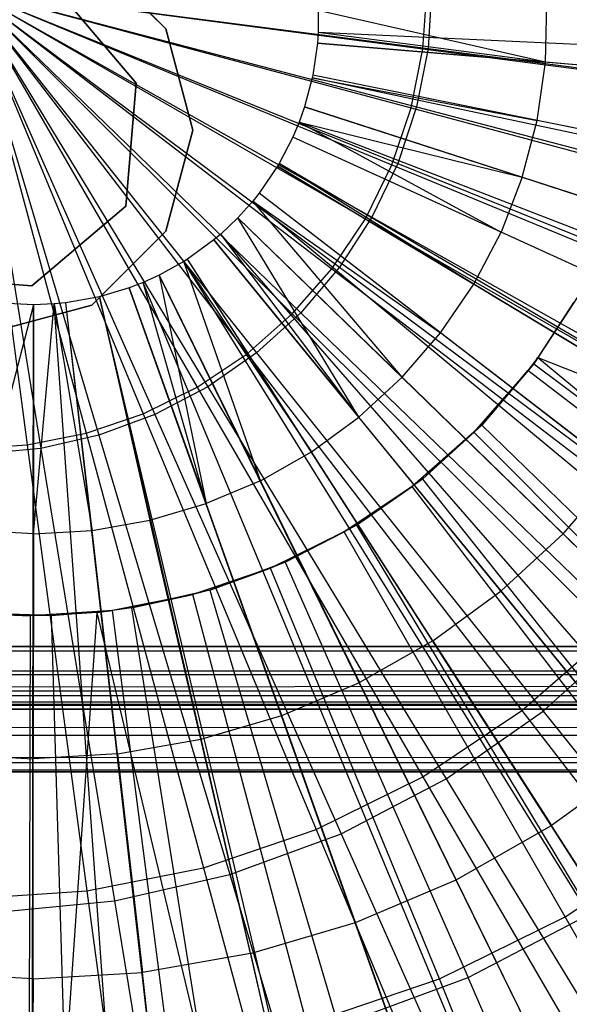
# Model space of a CAD drawing. Extents: x 0.2 to 40.1, y -6.7 to 6.7.
# Tile 54 of 256: x 7.992 to 8.337, y -3.974 to -3.356. Entities that reach past the tile are written whole.
import ezdxf

# ---------------------------------------------------------------- set-up
doc = ezdxf.new("R2010")
doc.units = 0
doc.header["$MEASUREMENT"] = 0
doc.layers.get('0').update_dxf_attribs({"color": 13, "linetype": 'CONTINUOUS'})

# ---------------------------------------------------------------- blocks, each defined once
blk = doc.blocks.new('SNOWBALL_XIV_PM3_STL')
at = {"color": 0}
for p, q in [((8.08405, -3.36181, 50.87138), (8.03765, -3.31541, 50.87138)), ((8.03765, -3.31541, 50.91075), (8.08405, -3.36181, 50.91075)), ((8.03765, -3.31541, 50.91075), (8.08405, -3.36181, 50.91075)), ((8.08405, -3.36181, 50.87138), (8.03765, -3.31541, 50.87138)), ((7.95878, -3.33662, 7.52905), (8.1103, -3.58632, 7.54585)), ((7.95878, -3.33662, 7.52905), (8.14099, -3.56491, 7.54558)), ((7.95878, -3.33662, 7.52905), (8.07713, -3.60362, 7.54614)), ((7.95878, -3.33662, 7.52905), (8.1103, -3.58632, 7.54585)), ((7.95878, -3.33662, 7.52905), (8.24137, -3.41068, 7.5447)), ((7.95878, -3.33662, 7.52905), (8.24853, -3.37396, 7.54464)), ((7.95878, -3.33662, 7.52905), (8.22958, -3.44619, 7.54481)), ((7.95878, -3.33662, 7.52905), (8.24137, -3.41068, 7.5447)), ((7.95878, -3.33662, 7.52905), (8.24853, -3.37396, 7.54464)), ((7.95878, -3.33662, 7.52905), (8.00554, -3.62487, 7.54676)), ((7.95878, -3.33662, 7.52905), (8.00554, -3.62487, 7.54676)), ((7.95878, -3.33662, 7.52905), (8.04202, -3.61655, 7.54644)), ((7.95878, -3.33662, 7.52905), (8.14099, -3.56491, 7.54558)), ((7.95878, -3.33662, 7.52905), (8.16868, -3.53975, 7.54534)), ((7.95878, -3.33662, 7.52905), (8.19294, -3.51126, 7.54513)), ((7.95878, -3.33662, 7.52905), (8.21335, -3.47991, 7.54495)), ((7.95878, -3.33662, 7.52905), (8.16868, -3.53975, 7.54534)), ((7.95878, -3.33662, 7.52905), (8.19294, -3.51126, 7.54513)), ((7.95878, -3.33662, 7.52905), (8.21335, -3.47991, 7.54495)), ((7.95878, -3.33662, 7.52905), (8.22958, -3.44619, 7.54481)), ((7.95878, -3.33662, 7.52905), (8.04202, -3.61655, 7.54644)), ((7.95878, -3.33662, 7.52905), (8.07713, -3.60362, 7.54614)), ((7.95912, -3.33662, 7.56842), (8.24537, -3.37427, 7.5978)), ((7.95912, -3.33662, 7.56842), (8.23801, -3.41127, 7.59787)), ((7.95912, -3.33662, 7.56842), (8.24537, -3.37427, 7.5978)), ((7.95912, -3.33662, 7.56842), (8.2092, -3.48084, 7.59812)), ((7.95912, -3.33662, 7.56842), (8.22588, -3.447, 7.59797)), ((7.95912, -3.33662, 7.56842), (8.22588, -3.447, 7.59797)), ((7.95912, -3.33662, 7.56842), (8.23801, -3.41127, 7.59787)), ((7.95912, -3.33662, 7.56842), (8.18823, -3.51221, 7.5983)), ((7.95912, -3.33662, 7.56842), (8.2092, -3.48084, 7.59812)), ((7.95912, -3.33662, 7.56842), (8.13499, -3.56546, 7.59877)), ((7.95912, -3.33662, 7.56842), (8.16336, -3.54058, 7.59852)), ((7.95912, -3.33662, 7.56842), (8.16336, -3.54058, 7.59852)), ((7.95912, -3.33662, 7.56842), (8.18823, -3.51221, 7.5983)), ((7.95912, -3.33662, 7.56842), (8.10362, -3.58642, 7.59904)), ((7.95912, -3.33662, 7.56842), (8.13499, -3.56546, 7.59877)), ((7.95912, -3.33662, 7.56842), (8.06978, -3.60311, 7.59934)), ((7.95912, -3.33662, 7.56842), (8.10362, -3.58642, 7.59904)), ((7.95912, -3.33662, 7.56842), (7.99705, -3.6226, 7.59997)), ((7.95912, -3.33662, 7.56842), (8.03405, -3.61524, 7.59965)), ((7.95912, -3.33662, 7.56842), (8.03405, -3.61524, 7.59965)), ((7.95912, -3.33662, 7.56842), (8.06978, -3.60311, 7.59934)), ((7.95912, -3.33662, 7.56842), (7.99705, -3.6226, 7.59997)), ((8.06535, -3.39574, 12.10616), (8.01529, -3.33669, 12.10616)), ((8.01529, -3.33669, 50.87052), (8.06535, -3.39574, 50.87052)), ((8.06535, -3.39574, 12.10616), (8.01529, -3.33669, 12.10616)), ((8.01529, -3.33669, 50.87052), (8.06535, -3.39574, 50.87052)), ((8.24537, -3.37427, 7.5978), (8.24784, -3.33662, 7.59778)), ((8.24537, -3.37427, 7.5978), (8.24784, -3.33662, 7.59778)), ((8.25092, -3.33662, 7.54462), (8.24853, -3.37396, 7.54464)), ((8.25092, -3.33662, 7.54462), (8.24853, -3.37396, 7.54464)), ((8.32213, -3.38268, 12.29471), (8.32312, -3.34583, 12.2947)), ((8.32213, -3.38268, 12.29471), (8.32312, -3.34583, 12.2947)), ((8.17967, -3.35018, 12.32241), (8.17956, -3.36395, 12.32241)), ((8.17967, -3.35018, 12.32241), (8.17956, -3.36395, 12.32241)), ((8.32213, -3.38268, 12.29471), (8.17967, -3.35018, 12.32241)), ((8.32213, -3.38268, 12.29471), (8.17967, -3.35018, 12.32241)), ((8.10103, -3.4252, 50.87138), (8.08405, -3.36181, 50.87138)), ((8.08405, -3.36181, 50.91075), (8.10103, -3.4252, 50.91075)), ((8.08405, -3.36181, 50.91075), (8.10103, -3.4252, 50.91075)), ((8.08405, -3.36181, 50.91075), (8.08405, -3.36181, 50.87138)), ((8.10103, -3.4252, 50.87138), (8.08405, -3.36181, 50.87138)), ((8.08405, -3.36181, 50.91075), (8.08405, -3.36181, 50.87138)), ((8.17956, -3.36395, 12.32241), (8.17912, -3.37062, 12.32242)), ((8.17956, -3.36395, 12.32241), (8.17912, -3.37062, 12.32242)), ((8.32213, -3.38268, 12.29471), (8.17956, -3.36395, 12.32241)), ((8.32213, -3.38268, 12.29471), (8.17956, -3.36395, 12.32241)), ((8.88356, -3.3969, 12.09973), (8.17956, -3.36395, 12.32241)), ((8.88356, -3.3969, 12.09973), (8.17956, -3.36395, 12.32241)), ((8.17912, -3.37062, 12.32242), (8.17624, -3.39087, 12.32244)), ((8.17912, -3.37062, 12.32242), (8.17624, -3.39087, 12.32244)), ((8.17912, -3.37062, 12.32242), (8.32213, -3.38268, 12.29471)), ((8.17912, -3.37062, 12.32242), (8.32213, -3.38268, 12.29471)), ((8.88141, -3.42991, 12.09975), (8.17912, -3.37062, 12.32242)), ((8.88141, -3.42991, 12.09975), (8.17912, -3.37062, 12.32242)), ((8.23801, -3.41127, 7.59787), (8.24537, -3.37427, 7.5978)), ((8.23801, -3.41127, 7.59787), (8.24537, -3.37427, 7.5978)), ((8.24853, -3.37396, 7.54464), (8.24137, -3.41068, 7.5447)), ((8.24853, -3.37396, 7.54464), (8.24137, -3.41068, 7.5447)), ((8.24537, -3.37427, 7.5978), (8.52576, -3.41111, 7.66296)), ((8.24537, -3.37427, 7.5978), (8.52576, -3.41111, 7.66296)), ((8.24853, -3.37396, 7.54464), (8.53414, -3.41072, 7.59622)), ((8.24853, -3.37396, 7.54464), (8.53414, -3.41072, 7.59622)), ((8.31695, -3.41918, 12.29475), (8.32213, -3.38268, 12.29471)), ((8.31695, -3.41918, 12.29475), (8.32213, -3.38268, 12.29471)), ((8.4624, -3.39452, 12.25927), (8.32213, -3.38268, 12.29471)), ((8.4624, -3.39452, 12.25927), (8.32213, -3.38268, 12.29471)), ((8.059, -3.47289, 12.10616), (8.06535, -3.39574, 12.10616)), ((8.06535, -3.39574, 50.87052), (8.059, -3.47289, 50.87052)), ((8.059, -3.47289, 12.10616), (8.06535, -3.39574, 12.10616)), ((8.06535, -3.39574, 50.87052), (8.059, -3.47289, 50.87052)), ((8.06535, -3.39574, 50.87052), (8.06535, -3.39574, 12.10616)), ((8.06535, -3.39574, 50.87052), (8.06535, -3.39574, 12.10616)), ((8.1759, -3.39254, 12.32245), (8.17108, -3.41066, 12.32249)), ((8.1759, -3.39254, 12.32245), (8.17108, -3.41066, 12.32249)), ((8.17624, -3.39087, 12.32244), (8.1759, -3.39254, 12.32245)), ((8.17624, -3.39087, 12.32244), (8.1759, -3.39254, 12.32245)), ((8.1759, -3.39254, 12.32245), (8.31695, -3.41918, 12.29475)), ((8.1759, -3.39254, 12.32245), (8.31695, -3.41918, 12.29475)), ((8.86548, -3.5383, 12.09988), (8.1759, -3.39254, 12.32245)), ((8.86548, -3.5383, 12.09988), (8.1759, -3.39254, 12.32245)), ((8.31695, -3.41918, 12.29475), (8.17624, -3.39087, 12.32244)), ((8.31695, -3.41918, 12.29475), (8.17624, -3.39087, 12.32244)), ((8.86718, -3.53004, 12.09987), (8.17624, -3.39087, 12.32244)), ((8.86718, -3.53004, 12.09987), (8.17624, -3.39087, 12.32244)), ((8.17108, -3.41066, 12.32249), (8.1677, -3.42018, 12.32252)), ((8.17108, -3.41066, 12.32249), (8.1677, -3.42018, 12.32252)), ((8.17108, -3.41066, 12.32249), (8.30764, -3.45486, 12.29484)), ((8.17108, -3.41066, 12.32249), (8.30764, -3.45486, 12.29484)), ((8.84164, -3.62791, 12.10009), (8.17108, -3.41066, 12.32249)), ((8.84164, -3.62791, 12.10009), (8.17108, -3.41066, 12.32249)), ((8.22588, -3.447, 7.59797), (8.23801, -3.41127, 7.59787)), ((8.22588, -3.447, 7.59797), (8.23801, -3.41127, 7.59787)), ((8.24137, -3.41068, 7.5447), (8.22958, -3.44619, 7.54481)), ((8.24137, -3.41068, 7.5447), (8.22958, -3.44619, 7.54481)), ((8.23801, -3.41127, 7.59787), (8.5112, -3.48432, 7.66309)), ((8.23801, -3.41127, 7.59787), (8.5112, -3.48432, 7.66309)), ((8.24137, -3.41068, 7.5447), (8.51995, -3.48361, 7.59635)), ((8.24137, -3.41068, 7.5447), (8.51995, -3.48361, 7.59635)), ((8.1677, -3.42018, 12.32252), (8.16369, -3.42974, 12.32255)), ((8.1677, -3.42018, 12.32252), (8.16369, -3.42974, 12.32255)), ((8.1677, -3.42018, 12.32252), (8.30764, -3.45486, 12.29484)), ((8.1677, -3.42018, 12.32252), (8.30764, -3.45486, 12.29484)), ((8.1677, -3.42018, 12.32252), (8.29432, -3.48923, 12.29495)), ((8.1677, -3.42018, 12.32252), (8.29432, -3.48923, 12.29495)), ((8.82495, -3.67498, 12.10024), (8.1677, -3.42018, 12.32252)), ((8.82495, -3.67498, 12.10024), (8.1677, -3.42018, 12.32252)), ((8.30764, -3.45486, 12.29484), (8.31695, -3.41918, 12.29475)), ((8.30764, -3.45486, 12.29484), (8.31695, -3.41918, 12.29475)), ((8.45495, -3.44696, 12.25934), (8.31695, -3.41918, 12.29475)), ((8.45495, -3.44696, 12.25934), (8.31695, -3.41918, 12.29475)), ((8.08405, -3.48858, 50.87138), (8.10103, -3.4252, 50.87138)), ((8.10103, -3.4252, 50.91075), (8.08405, -3.48858, 50.91075)), ((8.10103, -3.4252, 50.91075), (8.08405, -3.48858, 50.91075)), ((8.08405, -3.48858, 50.87138), (8.10103, -3.4252, 50.87138)), ((8.10103, -3.4252, 50.87138), (8.10103, -3.4252, 50.91075)), ((8.10103, -3.4252, 50.87138), (8.10103, -3.4252, 50.91075)), ((8.16369, -3.42974, 12.32255), (8.15518, -3.44615, 12.32263)), ((8.16369, -3.42974, 12.32255), (8.15518, -3.44615, 12.32263)), ((8.29432, -3.48923, 12.29495), (8.16369, -3.42974, 12.32255)), ((8.29432, -3.48923, 12.29495), (8.16369, -3.42974, 12.32255)), ((8.8051, -3.72222, 12.10041), (8.16369, -3.42974, 12.32255)), ((8.8051, -3.72222, 12.10041), (8.16369, -3.42974, 12.32255)), ((8.15418, -3.44784, 12.32264), (8.14266, -3.46474, 12.32274)), ((8.15418, -3.44784, 12.32264), (8.14266, -3.46474, 12.32274)), ((8.15518, -3.44615, 12.32263), (8.15418, -3.44784, 12.32264)), ((8.15518, -3.44615, 12.32263), (8.15418, -3.44784, 12.32264)), ((8.15418, -3.44784, 12.32264), (8.27717, -3.52187, 12.2951)), ((8.15418, -3.44784, 12.32264), (8.27717, -3.52187, 12.2951)), ((8.75806, -3.81175, 12.10082), (8.15418, -3.44784, 12.32264)), ((8.75806, -3.81175, 12.10082), (8.15418, -3.44784, 12.32264)), ((8.27717, -3.52187, 12.2951), (8.15518, -3.44615, 12.32263)), ((8.27717, -3.52187, 12.2951), (8.15518, -3.44615, 12.32263)), ((8.76302, -3.80338, 12.10078), (8.15518, -3.44615, 12.32263)), ((8.76302, -3.80338, 12.10078), (8.15518, -3.44615, 12.32263)), ((8.2092, -3.48084, 7.59812), (8.22588, -3.447, 7.59797)), ((8.2092, -3.48084, 7.59812), (8.22588, -3.447, 7.59797)), ((8.22958, -3.44619, 7.54481), (8.21335, -3.47991, 7.54495)), ((8.22958, -3.44619, 7.54481), (8.21335, -3.47991, 7.54495)), ((8.22588, -3.447, 7.59797), (8.4872, -3.555, 7.66329)), ((8.22588, -3.447, 7.59797), (8.4872, -3.555, 7.66329)), ((8.22958, -3.44619, 7.54481), (8.49655, -3.55409, 7.59655)), ((8.22958, -3.44619, 7.54481), (8.49655, -3.55409, 7.59655)), ((8.30764, -3.45486, 12.29484), (8.29432, -3.48923, 12.29495)), ((8.30764, -3.45486, 12.29484), (8.29432, -3.48923, 12.29495)), ((8.30764, -3.45486, 12.29484), (8.44157, -3.49822, 12.25946)), ((8.30764, -3.45486, 12.29484), (8.44157, -3.49822, 12.25946)), ((8.13865, -3.46977, 12.32277), (8.12929, -3.48022, 12.32285)), ((8.13865, -3.46977, 12.32277), (8.12929, -3.48022, 12.32285)), ((8.14266, -3.46474, 12.32274), (8.13865, -3.46977, 12.32277)), ((8.14266, -3.46474, 12.32274), (8.13865, -3.46977, 12.32277)), ((8.23232, -3.58024, 12.29549), (8.13865, -3.46977, 12.32277)), ((8.13865, -3.46977, 12.32277), (8.25641, -3.55234, 12.29528)), ((8.23232, -3.58024, 12.29549), (8.13865, -3.46977, 12.32277)), ((8.13865, -3.46977, 12.32277), (8.25641, -3.55234, 12.29528)), ((8.6813, -3.92019, 12.10149), (8.13865, -3.46977, 12.32277)), ((8.6813, -3.92019, 12.10149), (8.13865, -3.46977, 12.32277)), ((8.25641, -3.55234, 12.29528), (8.14266, -3.46474, 12.32274)), ((8.25641, -3.55234, 12.29528), (8.14266, -3.46474, 12.32274)), ((8.70111, -3.89534, 12.10132), (8.14266, -3.46474, 12.32274)), ((8.70111, -3.89534, 12.10132), (8.14266, -3.46474, 12.32274)), ((7.99995, -3.52295, 12.10616), (8.059, -3.47289, 12.10616)), ((8.059, -3.47289, 50.87052), (7.99995, -3.52295, 50.87052)), ((7.99995, -3.52295, 12.10616), (8.059, -3.47289, 12.10616)), ((8.059, -3.47289, 50.87052), (7.99995, -3.52295, 50.87052)), ((8.059, -3.47289, 50.87052), (8.059, -3.47289, 12.10616)), ((8.059, -3.47289, 50.87052), (8.059, -3.47289, 12.10616)), ((8.12929, -3.48022, 12.32285), (8.11855, -3.49043, 12.32295)), ((8.12929, -3.48022, 12.32285), (8.11855, -3.49043, 12.32295)), ((8.12929, -3.48022, 12.32285), (8.23232, -3.58024, 12.29549)), ((8.2052, -3.60521, 12.29573), (8.12929, -3.48022, 12.32285)), ((8.2052, -3.60521, 12.29573), (8.12929, -3.48022, 12.32285)), ((8.12929, -3.48022, 12.32285), (8.23232, -3.58024, 12.29549)), ((8.63501, -3.97189, 12.1019), (8.12929, -3.48022, 12.32285)), ((8.63501, -3.97189, 12.1019), (8.12929, -3.48022, 12.32285)), ((8.18823, -3.51221, 7.5983), (8.2092, -3.48084, 7.59812)), ((8.18823, -3.51221, 7.5983), (8.2092, -3.48084, 7.59812)), ((8.21335, -3.47991, 7.54495), (8.19294, -3.51126, 7.54513)), ((8.21335, -3.47991, 7.54495), (8.19294, -3.51126, 7.54513)), ((8.2092, -3.48084, 7.59812), (8.45419, -3.62195, 7.66358)), ((8.2092, -3.48084, 7.59812), (8.45419, -3.62195, 7.66358)), ((8.21335, -3.47991, 7.54495), (8.46433, -3.621, 7.59683)), ((8.21335, -3.47991, 7.54495), (8.46433, -3.621, 7.59683)), ((8.03765, -3.53498, 50.87138), (8.08405, -3.48858, 50.87138)), ((8.08405, -3.48858, 50.91075), (8.03765, -3.53498, 50.91075)), ((8.08405, -3.48858, 50.91075), (8.03765, -3.53498, 50.91075)), ((8.03765, -3.53498, 50.87138), (8.08405, -3.48858, 50.87138)), ((8.08405, -3.48858, 50.91075), (8.08405, -3.48858, 50.87138)), ((8.08405, -3.48858, 50.91075), (8.08405, -3.48858, 50.87138)), ((8.11425, -3.49408, 12.32298), (8.09772, -3.50613, 12.32313)), ((8.11425, -3.49408, 12.32298), (8.09772, -3.50613, 12.32313)), ((8.11855, -3.49043, 12.32295), (8.11425, -3.49408, 12.32298)), ((8.11855, -3.49043, 12.32295), (8.11425, -3.49408, 12.32298)), ((8.11425, -3.49408, 12.32298), (8.2052, -3.60521, 12.29573)), ((8.11425, -3.49408, 12.32298), (8.2052, -3.60521, 12.29573)), ((8.56061, -4.0404, 12.10255), (8.11425, -3.49408, 12.32298)), ((8.56061, -4.0404, 12.10255), (8.11425, -3.49408, 12.32298)), ((8.2052, -3.60521, 12.29573), (8.11855, -3.49043, 12.32295)), ((8.2052, -3.60521, 12.29573), (8.11855, -3.49043, 12.32295)), ((8.58189, -4.02237, 12.10236), (8.11855, -3.49043, 12.32295)), ((8.58189, -4.02237, 12.10236), (8.11855, -3.49043, 12.32295)), ((8.27717, -3.52187, 12.2951), (8.29432, -3.48923, 12.29495)), ((8.27717, -3.52187, 12.2951), (8.29432, -3.48923, 12.29495)), ((8.42243, -3.54762, 12.25962), (8.29432, -3.48923, 12.29495)), ((8.42243, -3.54762, 12.25962), (8.29432, -3.48923, 12.29495)), ((8.0954, -3.50761, 12.32315), (8.07993, -3.51622, 12.32328)), ((8.0954, -3.50761, 12.32315), (8.07993, -3.51622, 12.32328)), ((8.09772, -3.50613, 12.32313), (8.0954, -3.50761, 12.32315)), ((8.09772, -3.50613, 12.32313), (8.0954, -3.50761, 12.32315)), ((8.14334, -3.64512, 12.29627), (8.0954, -3.50761, 12.32315)), ((8.0954, -3.50761, 12.32315), (8.17541, -3.62693, 12.29599)), ((8.14334, -3.64512, 12.29627), (8.0954, -3.50761, 12.32315)), ((8.0954, -3.50761, 12.32315), (8.17541, -3.62693, 12.29599)), ((8.46739, -4.10729, 12.10336), (8.0954, -3.50761, 12.32315)), ((8.46739, -4.10729, 12.10336), (8.0954, -3.50761, 12.32315)), ((8.17541, -3.62693, 12.29599), (8.09772, -3.50613, 12.32313)), ((8.17541, -3.62693, 12.29599), (8.09772, -3.50613, 12.32313)), ((8.47889, -4.09999, 12.10326), (8.09772, -3.50613, 12.32313)), ((8.47889, -4.09999, 12.10326), (8.09772, -3.50613, 12.32313)), ((8.16336, -3.54058, 7.59852), (8.18823, -3.51221, 7.5983)), ((8.16336, -3.54058, 7.59852), (8.18823, -3.51221, 7.5983)), ((8.19294, -3.51126, 7.54513), (8.16868, -3.53975, 7.54534)), ((8.19294, -3.51126, 7.54513), (8.16868, -3.53975, 7.54534)), ((8.18823, -3.51221, 7.5983), (8.41272, -3.68402, 7.66394)), ((8.18823, -3.51221, 7.5983), (8.41272, -3.68402, 7.66394)), ((8.19294, -3.51126, 7.54513), (8.42382, -3.68323, 7.59719)), ((8.19294, -3.51126, 7.54513), (8.42382, -3.68323, 7.59719)), ((7.9228, -3.5166, 12.10616), (7.99995, -3.52295, 12.10616)), ((7.99995, -3.52295, 50.87052), (7.9228, -3.5166, 50.87052)), ((7.9228, -3.5166, 12.10616), (7.99995, -3.52295, 12.10616)), ((7.99995, -3.52295, 50.87052), (7.9228, -3.5166, 50.87052)), ((8.07993, -3.51622, 12.32328), (8.06979, -3.52084, 12.32337)), ((8.07993, -3.51622, 12.32328), (8.06979, -3.52084, 12.32337)), ((8.07993, -3.51622, 12.32328), (8.14334, -3.64512, 12.29627)), ((8.07993, -3.51622, 12.32328), (8.14334, -3.64512, 12.29627)), ((8.07993, -3.51622, 12.32328), (8.10941, -3.65953, 12.29657)), ((8.07993, -3.51622, 12.32328), (8.10941, -3.65953, 12.29657)), ((8.39091, -4.14987, 12.10403), (8.07993, -3.51622, 12.32328)), ((8.39091, -4.14987, 12.10403), (8.07993, -3.51622, 12.32328)), ((7.99995, -3.52295, 50.87052), (7.99995, -3.52295, 12.10616)), ((7.99995, -3.52295, 50.87052), (7.99995, -3.52295, 12.10616)), ((8.0611, -3.52421, 12.32345), (8.04238, -3.52979, 12.32361)), ((8.0611, -3.52421, 12.32345), (8.04238, -3.52979, 12.32361)), ((8.06979, -3.52084, 12.32337), (8.0611, -3.52421, 12.32345)), ((8.06979, -3.52084, 12.32337), (8.0611, -3.52421, 12.32345)), ((8.0611, -3.52421, 12.32345), (8.10941, -3.65953, 12.29657)), ((8.0611, -3.52421, 12.32345), (8.10941, -3.65953, 12.29657)), ((8.29782, -4.1894, 12.10484), (8.0611, -3.52421, 12.32345)), ((8.29782, -4.1894, 12.10484), (8.0611, -3.52421, 12.32345)), ((8.10941, -3.65953, 12.29657), (8.06979, -3.52084, 12.32337)), ((8.10941, -3.65953, 12.29657), (8.06979, -3.52084, 12.32337)), ((8.34074, -4.17273, 12.10446), (8.06979, -3.52084, 12.32337)), ((8.34074, -4.17273, 12.10446), (8.06979, -3.52084, 12.32337)), ((8.25641, -3.55234, 12.29528), (8.27717, -3.52187, 12.2951)), ((8.25641, -3.55234, 12.29528), (8.27717, -3.52187, 12.2951)), ((8.39779, -3.59451, 12.25984), (8.27717, -3.52187, 12.2951)), ((8.39779, -3.59451, 12.25984), (8.27717, -3.52187, 12.2951)), ((8.04238, -3.52979, 12.32361), (8.02134, -3.53353, 12.3238)), ((8.04238, -3.52979, 12.32361), (8.02134, -3.53353, 12.3238)), ((8.04238, -3.52979, 12.32361), (8.07406, -3.66997, 12.29687)), ((8.04238, -3.52979, 12.32361), (8.07406, -3.66997, 12.29687)), ((8.20524, -4.21701, 12.10565), (8.04238, -3.52979, 12.32361)), ((8.20524, -4.21701, 12.10565), (8.04238, -3.52979, 12.32361)), ((8.20082, -4.21806, 12.10569), (8.04238, -3.52979, 12.32361)), ((8.20082, -4.21806, 12.10569), (8.04238, -3.52979, 12.32361)), ((8.34244, -3.52964, 12.21731), (8.31495, -3.57189, 12.21755)), ((8.34244, -3.52964, 12.21731), (8.31495, -3.57189, 12.21755)), ((8.00093, -3.53473, 12.32397), (7.96413, -3.67644, 12.29783)), ((8.00093, -3.53473, 12.32397), (7.96413, -3.67644, 12.29783)), ((7.97426, -3.55197, 50.87138), (8.03765, -3.53498, 50.87138)), ((8.03765, -3.53498, 50.91075), (7.97426, -3.55197, 50.91075)), ((8.03765, -3.53498, 50.91075), (7.97426, -3.55197, 50.91075)), ((7.97426, -3.55197, 50.87138), (8.03765, -3.53498, 50.87138)), ((8.00093, -3.53473, 12.32397), (7.98507, -3.53405, 12.32411)), ((8.00093, -3.53473, 12.32397), (7.98507, -3.53405, 12.32411)), ((8.00023, -4.24142, 12.10744), (8.00093, -3.53473, 12.32397)), ((8.00023, -4.24142, 12.10744), (8.00093, -3.53473, 12.32397)), ((8.0139, -3.53424, 12.32386), (8.00093, -3.53473, 12.32397)), ((8.0139, -3.53424, 12.32386), (8.00093, -3.53473, 12.32397)), ((8.00093, -3.53473, 12.32397), (8.00094, -3.67849, 12.29751)), ((8.00093, -3.53473, 12.32397), (8.00094, -3.67849, 12.29751)), ((8.00094, -3.67849, 12.29751), (8.0139, -3.53424, 12.32386)), ((8.00094, -3.67849, 12.29751), (8.0139, -3.53424, 12.32386)), ((8.02134, -3.53353, 12.3238), (8.0139, -3.53424, 12.32386)), ((8.02134, -3.53353, 12.3238), (8.0139, -3.53424, 12.32386)), ((8.0139, -3.53424, 12.32386), (8.03774, -3.67632, 12.29719)), ((8.0139, -3.53424, 12.32386), (8.03774, -3.67632, 12.29719)), ((8.06439, -4.23899, 12.10688), (8.0139, -3.53424, 12.32386)), ((8.06439, -4.23899, 12.10688), (8.0139, -3.53424, 12.32386)), ((8.03774, -3.67632, 12.29719), (8.02134, -3.53353, 12.3238)), ((8.03774, -3.67632, 12.29719), (8.02134, -3.53353, 12.3238)), ((8.1012, -4.23548, 12.10656), (8.02134, -3.53353, 12.3238)), ((8.1012, -4.23548, 12.10656), (8.02134, -3.53353, 12.3238)), ((8.03765, -3.53498, 50.91075), (8.03765, -3.53498, 50.87138)), ((8.03765, -3.53498, 50.91075), (8.03765, -3.53498, 50.87138)), ((8.3398, -3.53329, 12.15302), (8.31738, -3.56783, 12.15322)), ((8.3398, -3.53329, 12.15302), (8.31738, -3.56783, 12.15322)), ((8.13499, -3.56546, 7.59877), (8.16336, -3.54058, 7.59852)), ((8.13499, -3.56546, 7.59877), (8.16336, -3.54058, 7.59852)), ((8.16868, -3.53975, 7.54534), (8.14099, -3.56491, 7.54558)), ((8.16868, -3.53975, 7.54534), (8.14099, -3.56491, 7.54558)), ((8.16336, -3.54058, 7.59852), (8.3635, -3.74014, 7.66437)), ((8.16336, -3.54058, 7.59852), (8.3635, -3.74014, 7.66437)), ((8.16868, -3.53975, 7.54534), (8.37569, -3.73978, 7.59761)), ((8.16868, -3.53975, 7.54534), (8.37569, -3.73978, 7.59761)), ((8.23232, -3.58024, 12.29549), (8.25641, -3.55234, 12.29528)), ((8.23232, -3.58024, 12.29549), (8.25641, -3.55234, 12.29528)), ((8.36797, -3.63829, 12.2601), (8.25641, -3.55234, 12.29528)), ((8.36797, -3.63829, 12.2601), (8.25641, -3.55234, 12.29528)), ((8.10362, -3.58642, 7.59904), (8.13499, -3.56546, 7.59877)), ((8.10362, -3.58642, 7.59904), (8.13499, -3.56546, 7.59877)), ((8.14099, -3.56491, 7.54558), (8.1103, -3.58632, 7.54585)), ((8.14099, -3.56491, 7.54558), (8.1103, -3.58632, 7.54585)), ((8.13499, -3.56546, 7.59877), (8.30738, -3.78936, 7.66486)), ((8.13499, -3.56546, 7.59877), (8.30738, -3.78936, 7.66486)), ((8.14099, -3.56491, 7.54558), (8.32072, -3.7897, 7.59809)), ((8.14099, -3.56491, 7.54558), (8.32072, -3.7897, 7.59809)), ((8.31738, -3.56783, 12.15322), (8.31121, -3.57608, 12.15327)), ((8.31738, -3.56783, 12.15322), (8.31121, -3.57608, 12.15327)), ((8.31495, -3.57189, 12.21755), (8.31738, -3.56783, 12.15322)), ((8.31495, -3.57189, 12.21755), (8.31738, -3.56783, 12.15322)), ((8.31738, -3.56783, 12.15322), (8.58055, -3.6727, 12.0704)), ((8.31738, -3.56783, 12.15322), (8.5317, -3.74581, 12.07083)), ((8.31738, -3.56783, 12.15322), (8.58055, -3.6727, 12.0704)), ((8.31738, -3.56783, 12.15322), (8.5317, -3.74581, 12.07083)), ((8.31495, -3.57189, 12.21755), (8.28227, -3.61027, 12.21784)), ((8.31495, -3.57189, 12.21755), (8.28227, -3.61027, 12.21784)), ((8.31495, -3.57189, 12.21755), (8.31121, -3.57608, 12.15327)), ((8.31495, -3.57189, 12.21755), (8.31121, -3.57608, 12.15327)), ((8.31495, -3.57189, 12.21755), (8.54268, -3.74229, 12.14907)), ((8.31495, -3.57189, 12.21755), (8.54268, -3.74229, 12.14907)), ((8.2052, -3.60521, 12.29573), (8.23232, -3.58024, 12.29549)), ((8.2052, -3.60521, 12.29573), (8.23232, -3.58024, 12.29549)), ((8.33334, -3.67838, 12.2604), (8.23232, -3.58024, 12.29549)), ((8.33334, -3.67838, 12.2604), (8.23232, -3.58024, 12.29549)), ((8.31121, -3.57608, 12.15327), (8.27729, -3.61476, 12.15357)), ((8.31121, -3.57608, 12.15327), (8.27729, -3.61476, 12.15357)), ((8.28227, -3.61027, 12.21784), (8.31121, -3.57608, 12.15327)), ((8.28227, -3.61027, 12.21784), (8.31121, -3.57608, 12.15327)), ((8.5317, -3.74581, 12.07083), (8.31121, -3.57608, 12.15327)), ((8.5317, -3.74581, 12.07083), (8.31121, -3.57608, 12.15327)), ((8.06978, -3.60311, 7.59934), (8.10362, -3.58642, 7.59904)), ((8.06978, -3.60311, 7.59934), (8.10362, -3.58642, 7.59904)), ((8.1103, -3.58632, 7.54585), (8.07713, -3.60362, 7.54614)), ((8.1103, -3.58632, 7.54585), (8.07713, -3.60362, 7.54614)), ((8.10362, -3.58642, 7.59904), (8.24532, -3.83083, 7.66541)), ((8.10362, -3.58642, 7.59904), (8.24532, -3.83083, 7.66541)), ((8.1103, -3.58632, 7.54585), (8.25981, -3.83219, 7.59862)), ((8.1103, -3.58632, 7.54585), (8.25981, -3.83219, 7.59862)), ((8.03405, -3.61524, 7.59965), (8.06978, -3.60311, 7.59934)), ((8.03405, -3.61524, 7.59965), (8.06978, -3.60311, 7.59934)), ((8.07713, -3.60362, 7.54614), (8.04202, -3.61655, 7.54644)), ((8.07713, -3.60362, 7.54614), (8.04202, -3.61655, 7.54644)), ((8.06978, -3.60311, 7.59934), (8.17837, -3.86385, 7.66599)), ((8.06978, -3.60311, 7.59934), (8.17837, -3.86385, 7.66599)), ((8.07713, -3.60362, 7.54614), (8.19398, -3.86653, 7.59919)), ((8.07713, -3.60362, 7.54614), (8.19398, -3.86653, 7.59919)), ((8.17541, -3.62693, 12.29599), (8.2052, -3.60521, 12.29573)), ((8.17541, -3.62693, 12.29599), (8.2052, -3.60521, 12.29573)), ((8.29438, -3.71427, 12.26074), (8.2052, -3.60521, 12.29573)), ((8.29438, -3.71427, 12.26074), (8.2052, -3.60521, 12.29573)), ((8.28227, -3.61027, 12.21784), (8.24496, -3.64415, 12.21816)), ((8.28227, -3.61027, 12.21784), (8.24496, -3.64415, 12.21816)), ((8.28227, -3.61027, 12.21784), (8.27729, -3.61476, 12.15357)), ((8.28227, -3.61027, 12.21784), (8.27729, -3.61476, 12.15357)), ((8.28227, -3.61027, 12.21784), (8.48635, -3.80847, 12.14957)), ((8.28227, -3.61027, 12.21784), (8.48635, -3.80847, 12.14957)), ((7.99705, -3.6226, 7.59997), (8.03405, -3.61524, 7.59965)), ((7.99705, -3.6226, 7.59997), (8.03405, -3.61524, 7.59965)), ((8.04202, -3.61655, 7.54644), (8.00554, -3.62487, 7.54676)), ((8.04202, -3.61655, 7.54644), (8.00554, -3.62487, 7.54676)), ((8.03405, -3.61524, 7.59965), (8.10769, -3.88784, 7.66661)), ((8.03405, -3.61524, 7.59965), (8.10769, -3.88784, 7.66661)), ((8.04202, -3.61655, 7.54644), (8.12429, -3.89218, 7.5998)), ((8.04202, -3.61655, 7.54644), (8.12429, -3.89218, 7.5998)), ((8.27729, -3.61476, 12.15357), (8.23861, -3.64869, 12.15391)), ((8.27729, -3.61476, 12.15357), (8.23861, -3.64869, 12.15391)), ((8.24496, -3.64415, 12.21816), (8.27729, -3.61476, 12.15357)), ((8.24496, -3.64415, 12.21816), (8.27729, -3.61476, 12.15357)), ((8.47373, -3.81191, 12.07133), (8.27729, -3.61476, 12.15357)), ((8.47373, -3.81191, 12.07133), (8.27729, -3.61476, 12.15357)), ((7.9594, -3.62507, 7.6003), (7.99705, -3.6226, 7.59997)), ((7.9594, -3.62507, 7.6003), (7.99705, -3.6226, 7.59997)), ((8.00554, -3.62487, 7.54676), (7.9683, -3.62846, 7.54709)), ((8.00554, -3.62487, 7.54676), (7.9683, -3.62846, 7.54709)), ((7.99705, -3.6226, 7.59997), (8.03448, -3.90241, 7.66725)), ((7.99705, -3.6226, 7.59997), (8.03448, -3.90241, 7.66725)), ((8.00554, -3.62487, 7.54676), (8.0519, -3.9087, 7.60043)), ((8.00554, -3.62487, 7.54676), (8.0519, -3.9087, 7.60043)), ((8.14334, -3.64512, 12.29627), (8.17541, -3.62693, 12.29599)), ((8.14334, -3.64512, 12.29627), (8.17541, -3.62693, 12.29599)), ((8.25158, -3.74547, 12.26111), (8.17541, -3.62693, 12.29599)), ((8.25158, -3.74547, 12.26111), (8.17541, -3.62693, 12.29599)), ((8.33334, -3.67838, 12.2604), (8.36797, -3.63829, 12.2601)), ((8.33334, -3.67838, 12.2604), (8.36797, -3.63829, 12.2601)), ((8.14334, -3.64512, 12.29627), (8.10941, -3.65953, 12.29657)), ((8.14334, -3.64512, 12.29627), (8.10941, -3.65953, 12.29657)), ((8.14334, -3.64512, 12.29627), (8.2055, -3.7716, 12.26152)), ((8.14334, -3.64512, 12.29627), (8.2055, -3.7716, 12.26152)), ((8.23861, -3.64869, 12.15391), (8.19583, -3.67727, 12.15428)), ((8.23861, -3.64869, 12.15391), (8.19583, -3.67727, 12.15428)), ((8.24496, -3.64415, 12.21816), (8.20362, -3.67299, 12.21852)), ((8.24496, -3.64415, 12.21816), (8.20362, -3.67299, 12.21852)), ((8.20362, -3.67299, 12.21852), (8.23861, -3.64869, 12.15391)), ((8.20362, -3.67299, 12.21852), (8.23861, -3.64869, 12.15391)), ((8.24496, -3.64415, 12.21816), (8.23861, -3.64869, 12.15391)), ((8.24496, -3.64415, 12.21816), (8.23861, -3.64869, 12.15391)), ((8.40763, -3.86988, 12.07191), (8.23861, -3.64869, 12.15391)), ((8.40763, -3.86988, 12.07191), (8.23861, -3.64869, 12.15391)), ((8.24496, -3.64415, 12.21816), (8.42201, -3.8669, 12.15013)), ((8.24496, -3.64415, 12.21816), (8.42201, -3.8669, 12.15013)), ((8.07406, -3.66997, 12.29687), (8.10941, -3.65953, 12.29657)), ((8.07406, -3.66997, 12.29687), (8.10941, -3.65953, 12.29657)), ((8.15674, -3.7923, 12.26194), (8.10941, -3.65953, 12.29657)), ((8.15674, -3.7923, 12.26194), (8.10941, -3.65953, 12.29657)), ((8.03774, -3.67632, 12.29719), (8.07406, -3.66997, 12.29687)), ((8.03774, -3.67632, 12.29719), (8.07406, -3.66997, 12.29687)), ((8.10594, -3.80732, 12.26238), (8.07406, -3.66997, 12.29687)), ((8.10594, -3.80732, 12.26238), (8.07406, -3.66997, 12.29687)), ((8.20362, -3.67299, 12.21852), (8.15894, -3.69631, 12.21891)), ((8.20362, -3.67299, 12.21852), (8.15894, -3.69631, 12.21891)), ((8.20362, -3.67299, 12.21852), (8.19583, -3.67727, 12.15428)), ((8.20362, -3.67299, 12.21852), (8.19583, -3.67727, 12.15428)), ((8.20362, -3.67299, 12.21852), (8.35073, -3.91662, 12.15075)), ((8.20362, -3.67299, 12.21852), (8.35073, -3.91662, 12.15075)), ((8.00094, -3.67849, 12.29751), (7.96413, -3.67644, 12.29783)), ((8.00094, -3.67849, 12.29751), (7.96413, -3.67644, 12.29783)), ((8.00094, -3.67849, 12.29751), (8.00088, -3.81955, 12.2633)), ((8.00094, -3.67849, 12.29751), (8.00088, -3.81955, 12.2633)), ((8.00094, -3.67849, 12.29751), (8.03774, -3.67632, 12.29719)), ((8.00094, -3.67849, 12.29751), (8.03774, -3.67632, 12.29719)), ((8.05376, -3.81644, 12.26284), (8.03774, -3.67632, 12.29719)), ((8.05376, -3.81644, 12.26284), (8.03774, -3.67632, 12.29719)), ((8.19583, -3.67727, 12.15428), (8.14968, -3.70003, 12.15468)), ((8.19583, -3.67727, 12.15428), (8.14968, -3.70003, 12.15468)), ((8.15894, -3.69631, 12.21891), (8.19583, -3.67727, 12.15428)), ((8.15894, -3.69631, 12.21891), (8.19583, -3.67727, 12.15428)), ((8.33453, -3.91873, 12.07255), (8.19583, -3.67727, 12.15428)), ((8.33453, -3.91873, 12.07255), (8.19583, -3.67727, 12.15428)), ((8.29438, -3.71427, 12.26074), (8.33334, -3.67838, 12.2604)), ((8.29438, -3.71427, 12.26074), (8.33334, -3.67838, 12.2604)), ((8.43215, -3.77443, 12.2177), (8.33334, -3.67838, 12.2604)), ((8.43215, -3.77443, 12.2177), (8.33334, -3.67838, 12.2604)), ((8.15894, -3.69631, 12.21891), (8.11163, -3.71371, 12.21933)), ((8.15894, -3.69631, 12.21891), (8.11163, -3.71371, 12.21933)), ((8.15894, -3.69631, 12.21891), (8.14968, -3.70003, 12.15468)), ((8.15894, -3.69631, 12.21891), (8.14968, -3.70003, 12.15468)), ((8.15894, -3.69631, 12.21891), (8.27368, -3.95682, 12.15142)), ((8.15894, -3.69631, 12.21891), (8.27368, -3.95682, 12.15142)), ((8.14968, -3.70003, 12.15468), (8.10096, -3.71657, 12.15511)), ((8.14968, -3.70003, 12.15468), (8.10096, -3.71657, 12.15511)), ((8.11163, -3.71371, 12.21933), (8.14968, -3.70003, 12.15468)), ((8.11163, -3.71371, 12.21933), (8.14968, -3.70003, 12.15468)), ((8.25567, -3.95762, 12.07324), (8.14968, -3.70003, 12.15468)), ((8.25567, -3.95762, 12.07324), (8.14968, -3.70003, 12.15468)), ((8.10096, -3.71657, 12.15511), (8.0505, -3.72661, 12.15555)), ((8.10096, -3.71657, 12.15511), (8.0505, -3.72661, 12.15555)), ((8.11163, -3.71371, 12.21933), (8.0625, -3.72493, 12.21975)), ((8.11163, -3.71371, 12.21933), (8.0625, -3.72493, 12.21975)), ((8.0625, -3.72493, 12.21975), (8.10096, -3.71657, 12.15511)), ((8.0625, -3.72493, 12.21975), (8.10096, -3.71657, 12.15511)), ((8.11163, -3.71371, 12.21933), (8.10096, -3.71657, 12.15511)), ((8.11163, -3.71371, 12.21933), (8.10096, -3.71657, 12.15511)), ((8.17242, -3.98588, 12.07396), (8.10096, -3.71657, 12.15511)), ((8.17242, -3.98588, 12.07396), (8.10096, -3.71657, 12.15511)), ((8.11163, -3.71371, 12.21933), (8.19211, -3.98684, 12.15213)), ((8.11163, -3.71371, 12.21933), (8.19211, -3.98684, 12.15213)), ((8.25158, -3.74547, 12.26111), (8.29438, -3.71427, 12.26074)), ((8.25158, -3.74547, 12.26111), (8.29438, -3.71427, 12.26074)), ((8.38159, -3.821, 12.21814), (8.29438, -3.71427, 12.26074)), ((8.38159, -3.821, 12.21814), (8.29438, -3.71427, 12.26074)), ((7.99916, -3.72997, 12.15599), (7.94782, -3.72661, 12.15644)), ((7.99916, -3.72997, 12.15599), (7.94782, -3.72661, 12.15644)), ((7.96195, -3.72815, 12.22063), (7.99916, -3.72997, 12.15599)), ((7.96195, -3.72815, 12.22063), (7.99916, -3.72997, 12.15599)), ((8.01233, -3.72977, 12.22019), (7.96195, -3.72815, 12.22063)), ((8.01233, -3.72977, 12.22019), (7.96195, -3.72815, 12.22063)), ((8.0505, -3.72661, 12.15555), (7.99916, -3.72997, 12.15599)), ((8.0505, -3.72661, 12.15555), (7.99916, -3.72997, 12.15599)), ((8.01233, -3.72977, 12.22019), (7.99916, -3.72997, 12.15599)), ((8.01233, -3.72977, 12.22019), (7.99916, -3.72997, 12.15599)), ((8.01233, -3.72977, 12.22019), (8.0505, -3.72661, 12.15555)), ((8.01233, -3.72977, 12.22019), (8.0505, -3.72661, 12.15555)), ((8.04083, -3.72782, 12.21994), (8.01233, -3.72977, 12.22019)), ((8.04083, -3.72782, 12.21994), (8.01233, -3.72977, 12.22019)), ((8.02088, -4.01453, 12.15363), (8.01233, -3.72977, 12.22019)), ((8.02088, -4.01453, 12.15363), (8.01233, -3.72977, 12.22019)), ((8.04083, -3.72782, 12.21994), (8.02088, -4.01453, 12.15363)), ((8.04083, -3.72782, 12.21994), (8.02088, -4.01453, 12.15363)), ((8.0625, -3.72493, 12.21975), (8.04083, -3.72782, 12.21994)), ((8.0625, -3.72493, 12.21975), (8.04083, -3.72782, 12.21994)), ((8.04083, -3.72782, 12.21994), (8.0505, -3.72661, 12.15555)), ((8.04083, -3.72782, 12.21994), (8.0505, -3.72661, 12.15555)), ((8.04083, -3.72782, 12.21994), (8.10738, -4.00618, 12.15287)), ((8.04083, -3.72782, 12.21994), (8.10738, -4.00618, 12.15287)), ((8.0625, -3.72493, 12.21975), (8.0505, -3.72661, 12.15555)), ((8.0625, -3.72493, 12.21975), (8.0505, -3.72661, 12.15555)), ((8.08619, -4.00303, 12.07471), (8.0505, -3.72661, 12.15555)), ((8.08619, -4.00303, 12.07471), (8.0505, -3.72661, 12.15555)), ((8.0625, -3.72493, 12.21975), (8.10738, -4.00618, 12.15287)), ((8.0625, -3.72493, 12.21975), (8.10738, -4.00618, 12.15287)), ((7.99846, -4.00878, 12.07548), (7.99916, -3.72997, 12.15599)), ((7.99846, -4.00878, 12.07548), (7.99916, -3.72997, 12.15599)), ((8.30738, -3.78936, 7.66486), (8.3635, -3.74014, 7.66437)), ((8.30738, -3.78936, 7.66486), (8.3635, -3.74014, 7.66437)), ((8.32072, -3.7897, 7.59809), (8.37569, -3.73978, 7.59761)), ((8.32072, -3.7897, 7.59809), (8.37569, -3.73978, 7.59761)), ((8.25158, -3.74547, 12.26111), (8.2055, -3.7716, 12.26152)), ((8.25158, -3.74547, 12.26111), (8.2055, -3.7716, 12.26152)), ((8.25158, -3.74547, 12.26111), (8.32605, -3.86149, 12.21863)), ((8.25158, -3.74547, 12.26111), (8.32605, -3.86149, 12.21863)), ((0.87881, -3.78014, 51.69189), (39.39221, -3.74902, 51.6983)), ((0.87881, -3.78014, 51.69189), (39.39221, -3.74902, 51.6983)), ((0.88827, -3.74902, 51.6983), (39.39221, -3.74902, 51.6983)), ((39.39221, -3.74902, 51.65893), (0.88827, -3.74902, 51.65893)), ((0.88827, -3.74902, 51.6983), (39.39221, -3.74902, 51.6983)), ((0.88827, -3.74902, 51.65893), (39.4012, -3.76385, 51.65603)), ((0.88827, -3.74902, 51.65893), (39.4012, -3.76385, 51.65603)), ((39.39221, -3.74902, 51.65893), (0.88827, -3.74902, 51.65893)), ((0.87881, -3.76458, 51.65573), (39.4012, -3.76385, 51.65603)), ((0.87881, -3.76458, 51.65573), (39.4012, -3.76385, 51.65603)), ((39.4105, -3.77686, 51.6474), (0.87881, -3.76458, 51.65573)), ((39.4105, -3.77686, 51.6474), (0.87881, -3.76458, 51.65573)), ((8.15674, -3.7923, 12.26194), (8.2055, -3.7716, 12.26152)), ((8.15674, -3.7923, 12.26194), (8.2055, -3.7716, 12.26152)), ((8.26625, -3.89539, 12.21915), (8.2055, -3.7716, 12.26152)), ((8.26625, -3.89539, 12.21915), (8.2055, -3.7716, 12.26152)), ((0.86067, -3.7855, 51.63438), (39.4105, -3.77686, 51.6474)), ((0.86067, -3.7855, 51.63438), (39.4105, -3.77686, 51.6474)), ((0.86998, -3.77686, 51.6474), (39.4105, -3.77686, 51.6474)), ((0.86998, -3.77686, 51.6474), (39.4105, -3.77686, 51.6474)), ((0.86998, -3.8047, 51.67524), (39.4012, -3.77867, 51.6925)), ((0.86998, -3.8047, 51.67524), (39.4012, -3.77867, 51.6925)), ((0.87881, -3.78014, 51.69189), (39.4012, -3.77867, 51.6925)), ((0.87881, -3.78014, 51.69189), (39.4012, -3.77867, 51.6925)), ((39.41933, -3.78519, 51.63512), (0.86067, -3.7855, 51.63438)), ((39.41933, -3.78519, 51.63512), (0.86067, -3.7855, 51.63438)), ((39.42056, -3.78596, 51.63319), (0.86067, -3.7855, 51.63438)), ((39.42056, -3.78596, 51.63319), (0.86067, -3.7855, 51.63438)), ((39.42879, -3.78839, 51.61956), (0.86067, -3.7855, 51.63438)), ((39.42879, -3.78839, 51.61956), (0.86067, -3.7855, 51.63438)), ((39.42879, -3.78839, 51.61956), (0.85168, -3.78839, 51.61956)), ((0.85168, -3.78839, 50.9109), (39.42879, -3.78839, 50.9109)), ((39.42879, -3.78839, 51.61956), (0.85168, -3.78839, 51.61956)), ((0.85168, -3.78839, 50.9109), (39.42879, -3.78839, 50.9109)), ((8.24532, -3.83083, 7.66541), (8.30738, -3.78936, 7.66486)), ((8.24532, -3.83083, 7.66541), (8.30738, -3.78936, 7.66486)), ((8.25981, -3.83219, 7.59862), (8.32072, -3.7897, 7.59809)), ((8.25981, -3.83219, 7.59862), (8.32072, -3.7897, 7.59809)), ((8.30738, -3.78936, 7.66486), (8.4736, -4.00483, 7.76568)), ((8.30738, -3.78936, 7.66486), (8.4736, -4.00483, 7.76568)), ((8.32072, -3.7897, 7.59809), (8.49521, -4.00754, 7.68576)), ((8.32072, -3.7897, 7.59809), (8.49521, -4.00754, 7.68576)), ((8.10594, -3.80732, 12.26238), (8.15674, -3.7923, 12.26194)), ((8.10594, -3.80732, 12.26238), (8.15674, -3.7923, 12.26194)), ((8.20299, -3.92226, 12.2197), (8.15674, -3.7923, 12.26194)), ((8.20299, -3.92226, 12.2197), (8.15674, -3.7923, 12.26194)), ((0.86067, -3.82197, 51.6492), (39.4105, -3.8047, 51.67524)), ((0.86067, -3.82197, 51.6492), (39.4105, -3.8047, 51.67524)), ((0.86998, -3.8047, 51.67524), (39.4105, -3.8047, 51.67524)), ((0.86998, -3.8047, 51.67524), (39.4105, -3.8047, 51.67524)), ((8.05376, -3.81644, 12.26284), (8.10594, -3.80732, 12.26238)), ((8.05376, -3.81644, 12.26284), (8.10594, -3.80732, 12.26238)), ((8.13707, -3.94173, 12.22028), (8.10594, -3.80732, 12.26238)), ((8.13707, -3.94173, 12.22028), (8.10594, -3.80732, 12.26238)), ((0.85168, -3.82776, 51.61956), (39.41933, -3.82135, 51.65068)), ((0.85168, -3.82776, 51.61956), (39.41933, -3.82135, 51.65068)), ((0.86067, -3.82197, 51.6492), (39.41933, -3.82135, 51.65068)), ((0.86067, -3.82197, 51.6492), (39.41933, -3.82135, 51.65068)), ((7.94799, -3.81662, 12.26376), (8.00088, -3.81955, 12.2633)), ((7.94799, -3.81662, 12.26376), (8.00088, -3.81955, 12.2633)), ((8.00075, -3.95761, 12.22147), (8.00088, -3.81955, 12.2633)), ((8.00075, -3.95761, 12.22147), (8.00088, -3.81955, 12.2633)), ((8.05376, -3.81644, 12.26284), (8.00088, -3.81955, 12.2633)), ((8.05376, -3.81644, 12.26284), (8.00088, -3.81955, 12.2633)), ((8.05376, -3.81644, 12.26284), (8.06936, -3.95357, 12.22087)), ((8.05376, -3.81644, 12.26284), (8.06936, -3.95357, 12.22087)), ((8.38159, -3.821, 12.21814), (8.32605, -3.86149, 12.21863)), ((8.38159, -3.821, 12.21814), (8.32605, -3.86149, 12.21863)), ((0.85168, -3.82776, 51.61956), (39.42879, -3.82776, 51.61956)), ((39.42879, -3.82776, 50.9109), (0.85168, -3.82776, 50.9109)), ((39.42879, -3.82776, 50.9109), (0.85168, -3.82776, 50.9109)), ((0.85168, -3.82776, 51.61956), (39.42879, -3.82776, 51.61956)), ((8.17837, -3.86385, 7.66599), (8.24532, -3.83083, 7.66541)), ((8.17837, -3.86385, 7.66599), (8.24532, -3.83083, 7.66541)), ((8.19398, -3.86653, 7.59919), (8.25981, -3.83219, 7.59862)), ((8.19398, -3.86653, 7.59919), (8.25981, -3.83219, 7.59862)), ((8.24532, -3.83083, 7.66541), (8.382, -4.06604, 7.76648)), ((8.24532, -3.83083, 7.66541), (8.382, -4.06604, 7.76648)), ((8.25981, -3.83219, 7.59862), (8.40503, -4.07045, 7.68655)), ((8.25981, -3.83219, 7.59862), (8.40503, -4.07045, 7.68655)), ((8.10769, -3.88784, 7.66661), (8.17837, -3.86385, 7.66599)), ((8.10769, -3.88784, 7.66661), (8.17837, -3.86385, 7.66599)), ((8.17837, -3.86385, 7.66599), (8.28319, -4.11477, 7.76734)), ((8.17837, -3.86385, 7.66599), (8.28319, -4.11477, 7.76734)), ((8.26625, -3.89539, 12.21915), (8.32605, -3.86149, 12.21863)), ((8.26625, -3.89539, 12.21915), (8.32605, -3.86149, 12.21863)), ((8.39895, -3.97518, 12.16852), (8.32605, -3.86149, 12.21863)), ((8.39895, -3.97518, 12.16852), (8.32605, -3.86149, 12.21863)), ((8.12429, -3.89218, 7.5998), (8.19398, -3.86653, 7.59919)), ((8.12429, -3.89218, 7.5998), (8.19398, -3.86653, 7.59919)), ((8.19398, -3.86653, 7.59919), (8.30754, -4.12132, 7.6874)), ((8.19398, -3.86653, 7.59919), (8.30754, -4.12132, 7.6874)), ((8.33453, -3.91873, 12.07255), (8.40763, -3.86988, 12.07191)), ((8.33453, -3.91873, 12.07255), (8.40763, -3.86988, 12.07191)), ((8.03448, -3.90241, 7.66725), (8.10769, -3.88784, 7.66661)), ((8.03448, -3.90241, 7.66725), (8.10769, -3.88784, 7.66661)), ((8.10769, -3.88784, 7.66661), (8.17887, -4.15018, 7.76825)), ((8.10769, -3.88784, 7.66661), (8.17887, -4.15018, 7.76825)), ((8.0519, -3.9087, 7.60043), (8.12429, -3.89218, 7.5998)), ((8.0519, -3.9087, 7.60043), (8.12429, -3.89218, 7.5998)), ((8.12429, -3.89218, 7.5998), (8.20434, -4.15929, 7.6883)), ((8.12429, -3.89218, 7.5998), (8.20434, -4.15929, 7.6883)), ((8.20299, -3.92226, 12.2197), (8.26625, -3.89539, 12.21915)), ((8.20299, -3.92226, 12.2197), (8.26625, -3.89539, 12.21915)), ((8.32572, -4.0167, 12.16916), (8.26625, -3.89539, 12.21915)), ((8.32572, -4.0167, 12.16916), (8.26625, -3.89539, 12.21915)), ((7.95999, -3.90729, 7.6679), (8.03448, -3.90241, 7.66725)), ((7.95999, -3.90729, 7.6679), (8.03448, -3.90241, 7.66725)), ((8.03448, -3.90241, 7.66725), (8.07082, -4.17167, 7.76919)), ((8.03448, -3.90241, 7.66725), (8.07082, -4.17167, 7.76919)), ((7.97798, -3.91583, 7.60108), (8.0519, -3.9087, 7.60043)), ((7.97798, -3.91583, 7.60108), (8.0519, -3.9087, 7.60043)), ((8.0519, -3.9087, 7.60043), (8.09714, -4.18376, 7.68924)), ((8.0519, -3.9087, 7.60043), (8.09714, -4.18376, 7.68924)), ((8.25567, -3.95762, 12.07324), (8.33453, -3.91873, 12.07255)), ((8.25567, -3.95762, 12.07324), (8.33453, -3.91873, 12.07255)), ((8.27368, -3.95682, 12.15142), (8.35073, -3.91662, 12.15075)), ((8.27368, -3.95682, 12.15142), (8.35073, -3.91662, 12.15075)), ((8.46682, -4.14961, 11.95674), (8.33453, -3.91873, 12.07255)), ((8.46682, -4.14961, 11.95674), (8.33453, -3.91873, 12.07255)), ((8.13707, -3.94173, 12.22028), (8.20299, -3.92226, 12.2197)), ((8.13707, -3.94173, 12.22028), (8.20299, -3.92226, 12.2197)), ((8.24823, -4.0496, 12.16983), (8.20299, -3.92226, 12.2197)), ((8.24823, -4.0496, 12.16983), (8.20299, -3.92226, 12.2197)), ((8.13707, -3.94173, 12.22028), (8.06936, -3.95357, 12.22087)), ((8.13707, -3.94173, 12.22028), (8.06936, -3.95357, 12.22087)), ((8.13707, -3.94173, 12.22028), (8.1675, -4.07346, 12.17054)), ((8.13707, -3.94173, 12.22028), (8.1675, -4.07346, 12.17054)), ((8.00075, -3.95761, 12.22147), (7.93212, -3.9538, 12.22207)), ((8.00075, -3.95761, 12.22147), (7.93212, -3.9538, 12.22207)), ((8.00075, -3.95761, 12.22147), (8.00055, -4.0929, 12.17199)), ((8.00075, -3.95761, 12.22147), (8.00055, -4.0929, 12.17199)), ((8.00075, -3.95761, 12.22147), (8.06936, -3.95357, 12.22087)), ((8.00075, -3.95761, 12.22147), (8.06936, -3.95357, 12.22087)), ((8.08458, -4.08795, 12.17126), (8.06936, -3.95357, 12.22087)), ((8.08458, -4.08795, 12.17126), (8.06936, -3.95357, 12.22087)), ((8.17242, -3.98588, 12.07396), (8.25567, -3.95762, 12.07324)), ((8.17242, -3.98588, 12.07396), (8.25567, -3.95762, 12.07324)), ((8.19211, -3.98684, 12.15213), (8.27368, -3.95682, 12.15142)), ((8.19211, -3.98684, 12.15213), (8.27368, -3.95682, 12.15142)), ((8.35669, -4.20392, 11.9577), (8.25567, -3.95762, 12.07324)), ((8.35669, -4.20392, 11.9577), (8.25567, -3.95762, 12.07324)), ((8.3839, -4.20783, 12.04926), (8.27368, -3.95682, 12.15142)), ((8.3839, -4.20783, 12.04926), (8.27368, -3.95682, 12.15142))]:
    blk.add_line(p, q, dxfattribs=at)
blk = doc.blocks.new('GRUPUJ_1')
at = {"color": 0}
blk.add_blockref('SNOWBALL_XIV_PM3_STL', (-0.20617, 6.65964, -0.51186), dxfattribs=at)

msp = doc.modelspace()

# ---------------------------------------------------------------- block references
at = {"color": 0}
msp.add_blockref('GRUPUJ_1', (0.20617, -6.65964, 0.51186), dxfattribs=at)

doc.saveas('drawing.dxf')
